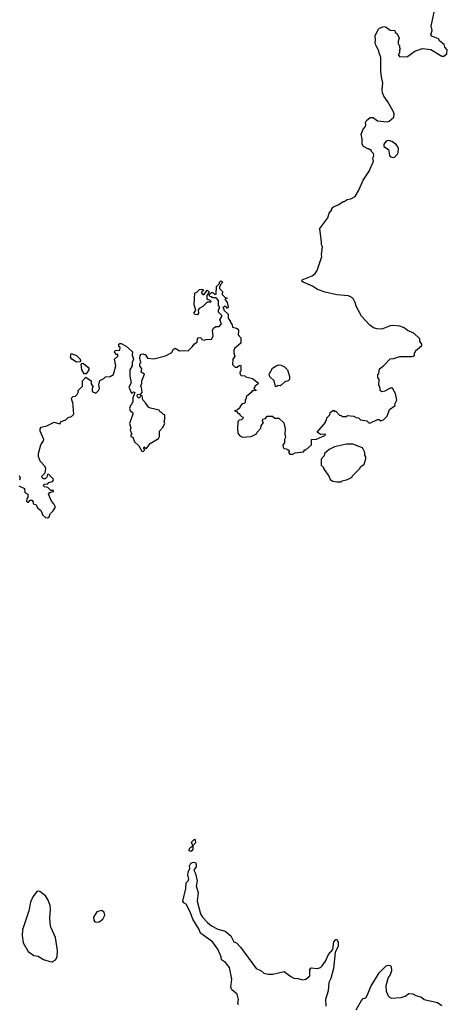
# Model space of a CAD drawing. Extents: x 2293139 to 2515392, y 824115 to 1006937.
# Tile 173 of 256: x 2384513 to 2388508, y 932571 to 941767. Entities that reach past the tile are written whole.
import ezdxf

# ---------------------------------------------------------------- set-up
doc = ezdxf.new("R2010")
doc.units = 0

msp = doc.modelspace()

# ---------------------------------------------------------------- linework, layer by layer
at = {"layer": '0CON10XD'}
for points in [[(2385568.3, 938081.7), (2385540, 937995), (2385550, 937955), (2385543.6, 937933.6), (2385560, 937895), (2385550, 937885), (2385550, 937875), (2385568.3, 937868.3), (2385583.9, 937823.9), (2385625, 937787.5), (2385655, 937737.5), (2385665, 937732.5), (2385680, 937745), (2385680, 937755), (2385670, 937765), (2385675, 937777.5), (2385695, 937760), (2385730.7, 937809.3), (2385810, 937855), (2385820, 937875), (2385820, 937925), (2385847.5, 937955), (2385870, 937995), (2385862.5, 938015), (2385870, 938035), (2385870, 938075), (2385855, 938080), (2385835, 938100), (2385825, 938100), (2385815, 938120), (2385735, 938137.5), (2385715, 938147.5), (2385689.3, 938189.3), (2385663.3, 938215), (2385657.5, 938255), (2385641.7, 938258.3), (2385637, 938243), (2385625, 938232.5), (2385613, 938243), (2385610, 938255), (2385613, 938267), (2385645, 938270), (2385656, 938284), (2385650, 938335), (2385640, 938345), (2385652.5, 938365), (2385653.3, 938395), (2385680, 938455), (2385647.5, 938475), (2385652.5, 938505), (2385636.2, 938535), (2385636.7, 938555), (2385643.3, 938565), (2385633.8, 938605), (2385638.9, 938631.1), (2385648.1, 938641.9), (2385665.8, 938645.8), (2385687.1, 938637.1), (2385706.7, 938606.7), (2385765, 938600), (2385875, 938627.5), (2385933, 938657), (2385947.5, 938685), (2385965, 938700), (2386005, 938672.5), (2386035, 938677.5), (2386087, 938673), (2386125, 938710), (2386145, 938740), (2386170, 938755), (2386173.6, 938786.4), (2386180, 938795), (2386205, 938800), (2386215, 938780), (2386235, 938772.5), (2386255, 938780), (2386305, 938782.5), (2386319.3, 938810.7), (2386312.5, 938865), (2386322.5, 938885), (2386345, 938902.5), (2386375, 938900), (2386397.5, 938925), (2386382.5, 938965), (2386400, 938995), (2386400, 939005), (2386370, 939035), (2386370, 939055), (2386380, 939075), (2386380, 939085), (2386370, 939095), (2386370, 939145), (2386348.3, 939168.3), (2386315, 939170), (2386308.3, 939178.3), (2386291.7, 939181.7), (2386280, 939195), (2386305, 939220), (2386318.3, 939218.3), (2386335, 939200), (2386348.3, 939201.7), (2386350, 939275), (2386378.3, 939301.7), (2386380, 939315), (2386391.7, 939328.3), (2386410, 939315), (2386390, 939295), (2386390, 939285), (2386380, 939275), (2386380, 939255), (2386407, 939227), (2386405, 939200), (2386431.7, 939171.7), (2386450, 939165), (2386430, 939155), (2386452.5, 939125), (2386460, 939085), (2386455, 939070), (2386437.5, 939087.5), (2386425, 939087.5), (2386410, 939075), (2386420, 939065), (2386420, 939055), (2386460, 939015), (2386460, 938975), (2386480, 938955), (2386480, 938945), (2386497, 938917), (2386500, 938895), (2386537, 938887), (2386552.5, 938875), (2386557.5, 938865), (2386553, 938823), (2386580, 938795), (2386580, 938745), (2386520, 938695), (2386513, 938677), (2386512.5, 938655), (2386522.5, 938625), (2386503, 938597), (2386500, 938545), (2386525, 938520), (2386545, 938520), (2386561.7, 938538.3), (2386575, 938540), (2386580, 938535), (2386580, 938485), (2386570, 938475), (2386571.7, 938451.7), (2386583, 938443), (2386615, 938440), (2386625, 938430), (2386687, 938417), (2386740, 938375), (2386735, 938360), (2386710, 938345), (2386710, 938335), (2386700, 938325), (2386710, 938310), (2386718.3, 938308.3), (2386718.3, 938301.7), (2386705, 938310), (2386698.3, 938301.7), (2386685, 938300), (2386676.4, 938283.6), (2386630, 938245), (2386630, 938225), (2386620, 938215), (2386618.3, 938191.7), (2386608.3, 938181.7), (2386591.7, 938178.3), (2386571.7, 938158.3), (2386568.3, 938141.7), (2386545, 938120), (2386520, 938115), (2386538.3, 938108.3), (2386555, 938090), (2386565, 938090), (2386570, 938075), (2386585, 938060), (2386600, 938055), (2386598.3, 938041.7), (2386585, 938030), (2386563, 938027), (2386550, 938015), (2386547.5, 937945), (2386550, 937905), (2386570.7, 937880.7), (2386595, 937867.5), (2386676.4, 937873.6), (2386725, 937900), (2386730, 937915), (2386767, 937953), (2386770, 937975), (2386790, 938005), (2386782.5, 938015), (2386783.6, 938036.4), (2386808.3, 938041.7), (2386825, 938062.5), (2386873, 938063), (2386895, 938046.7), (2386935, 938046.7), (2386980.8, 938000.8), (2386992.5, 937945), (2386990.8, 937895), (2386996.2, 937865), (2386987.5, 937845), (2386986.2, 937813.8), (2386972.5, 937795), (2386973, 937773), (2386981.7, 937761.7), (2387005, 937760), (2387015, 937750), (2387028.3, 937748.3), (2387030, 937735), (2387022.5, 937725), (2387035, 937710), (2387065, 937710), (2387085, 937720), (2387165, 937730), (2387175, 937750), (2387185, 937750), (2387240, 937795), (2387240, 937845), (2387285, 937850), (2387370, 937885), (2387366.4, 937896.4), (2387323.6, 937893.6), (2387292.5, 937915), (2387370, 938005), (2387370, 938015), (2387380, 938025), (2387381.7, 938048.3), (2387410, 938075), (2387411.7, 938098.3), (2387445, 938120), (2387451.7, 938111.7), (2387465, 938110), (2387501.7, 938071.7), (2387515, 938070), (2387525, 938060), (2387565, 938060), (2387575, 938070), (2387635, 938062.5), (2387655, 938050), (2387677, 938047), (2387695, 938030), (2387755, 938020), (2387773, 938003), (2387785, 938000), (2387855, 938032.5), (2387871.7, 938031.7), (2387885, 938020), (2387915, 938032.5), (2387947, 938063), (2387967.5, 938125), (2388020, 938165), (2388017.5, 938175), (2388037.1, 938212.9), (2388023.3, 938275), (2387996.7, 938325), (2387972.5, 938325), (2387925, 938297.5), (2387895, 938292.5), (2387880, 938305), (2387880, 938325), (2387867.5, 938355), (2387870, 938405), (2387860, 938425), (2387860, 938455), (2387867, 938463), (2387872.5, 938505), (2387913, 938537), (2387975, 938600), (2388007, 938603), (2388065, 938622.5), (2388175, 938620), (2388190, 938625), (2388200, 938635), (2388200, 938655), (2388210, 938665), (2388210, 938675), (2388270, 938725), (2388270, 938735), (2388250, 938765), (2388250, 938785), (2388195, 938840), (2388135, 938862.5), (2388105, 938887.5), (2388063, 938903), (2388005, 938910), (2387975, 938906.2), (2387895, 938876.2), (2387849.3, 938879.3), (2387818.3, 938888.3), (2387782.5, 938915), (2387705, 938997.5), (2387655, 939090), (2387647.5, 939125), (2387632.5, 939155), (2387615, 939172.5), (2387585, 939186.7), (2387477, 939197), (2387365, 939221.2), (2387295, 939247.5), (2387247, 939277), (2387160, 939315), (2387150, 939325), (2387151.7, 939338.3), (2387245, 939373.3), (2387272.5, 939395), (2387292.5, 939425), (2387336.2, 939555), (2387333.3, 939575), (2387342.5, 939645), (2387333.3, 939665), (2387331.7, 939688.3), (2387316.7, 939815), (2387390, 939915), (2387405, 939960), (2387428.3, 939991.7), (2387430, 940005), (2387445, 940020), (2387495, 940040), (2387535, 940070), (2387545, 940070), (2387573, 940087), (2387605, 940092.5), (2387645.9, 940114.1), (2387681.2, 940175), (2387721.7, 940268.3), (2387777.7, 940352.3), (2387817.5, 940445), (2387812.5, 940475), (2387820, 940495), (2387818.3, 940518.3), (2387800, 940535), (2387795, 940550), (2387785, 940550), (2387775, 940560), (2387765, 940560), (2387725, 940582.5), (2387712.5, 940605), (2387712.5, 940655), (2387703.6, 940696.4), (2387720, 940745), (2387741.7, 940768.3), (2387747.5, 940785), (2387742.5, 940805), (2387752.5, 940825), (2387788.3, 940851.7), (2387815, 940852.5), (2387855, 940822.5), (2387945, 940812.5), (2387965, 940820), (2388006.7, 940855), (2388010, 940885), (2388003.3, 940905), (2387950.7, 941000.7), (2387913.9, 941053.9), (2387903.3, 941085), (2387900, 941115), (2387906.2, 941175), (2387891.7, 941231.7), (2387886.7, 941285), (2387887.5, 941415), (2387867.5, 941465), (2387867.5, 941475), (2387838.3, 941528.3), (2387832.5, 941555), (2387837.5, 941575), (2387833.3, 941615), (2387862.5, 941675), (2387873.9, 941686.1), (2387915, 941703.8), (2387935, 941698), (2387975, 941670), (2388016.1, 941666.1), (2388021.7, 941651.7), (2388040, 941635), (2388057.5, 941595), (2388047.5, 941565), (2388048.3, 941538.3), (2388060, 941525), (2388060, 941505), (2388070, 941495), (2388060, 941485), (2388060, 941455), (2388050, 941445), (2388050, 941435), (2388065, 941420), (2388135, 941422.5), (2388205, 941472.5), (2388277, 941497), (2388355, 941487.5), (2388457, 941427), (2388475, 941427.5), (2388501.7, 941448.3), (2388507.5, 941485), (2388485, 941510), (2388477.5, 941535), (2388437.5, 941565), (2388425, 941586.7), (2388363.9, 941613.9), (2388353.3, 941625), (2388366.7, 941665), (2388357.5, 941705), (2388383.6, 941836.4)], [(2387995, 940480), (2388015, 940483.3), (2388045, 940513.3), (2388048.8, 940525), (2388050, 940565), (2388040.8, 940585), (2388025, 940606), (2387988.9, 940628.9), (2387962.3, 940637.7), (2387937.3, 940632.7), (2387913.3, 940605), (2387913, 940583), (2387957.5, 940555), (2387968.3, 940498.3), (2387975, 940490), (2387995, 940480)], [(2386175, 939010), (2386153, 939013), (2386140, 939025), (2386157.5, 939055), (2386142.5, 939105), (2386150, 939215), (2386165, 939220), (2386193, 939247), (2386225, 939250), (2386230, 939235), (2386215, 939230), (2386210, 939215), (2386225, 939200), (2386235, 939200), (2386265, 939240), (2386278.3, 939228.3), (2386280, 939215), (2386260, 939195), (2386260, 939155), (2386285, 939150), (2386300, 939135), (2386295, 939130), (2386265, 939130), (2386223, 939087), (2386190.7, 939069.3), (2386180, 939055), (2386182.5, 939025), (2386175, 939010)], [(2384505, 937413.3), (2384559.3, 937389.3), (2384561.7, 937351.7), (2384590, 937335), (2384590, 937305), (2384578.3, 937291.7), (2384575, 937270), (2384585, 937260), (2384595, 937260), (2384611.7, 937278.3), (2384625, 937280), (2384637.5, 937265), (2384640, 937245), (2384665, 937237.5), (2384682.5, 937205), (2384706.7, 937185), (2384720, 937165), (2384725, 937142.5), (2384755, 937117.5), (2384777, 937113), (2384786.7, 937123.3), (2384797, 937153), (2384825, 937180), (2384847.5, 937215), (2384832.5, 937245), (2384809.3, 937269.3), (2384782.5, 937335), (2384795, 937350), (2384828.3, 937361.7), (2384828.3, 937368.3), (2384805, 937370), (2384775, 937397.5), (2384745, 937402.5), (2384732.5, 937415), (2384745, 937430), (2384775, 937432.5), (2384786.4, 937443.6), (2384820, 937455), (2384827.5, 937465), (2384825, 937480), (2384785, 937520), (2384771.7, 937518.3), (2384766.7, 937493.3), (2384751.7, 937478.3), (2384735, 937480), (2384720, 937495), (2384720, 937505), (2384750, 937535), (2384757.5, 937575), (2384748.3, 937598.3), (2384703, 937643), (2384688.3, 937688.3), (2384687.5, 937715), (2384710, 937795), (2384736.1, 937833.9), (2384737.5, 937845), (2384703.6, 937923.6), (2384703.3, 937945), (2384715, 937962.5), (2384765, 937972.5), (2384835, 938007.5), (2384887, 937993), (2384900, 938015), (2384945, 938030), (2384965, 938050), (2384998.3, 938061.7), (2385018.3, 938081.7), (2385010, 938195), (2385003, 938203), (2384998.3, 938231.7), (2385013, 938247), (2385035, 938250), (2385050, 938265), (2385060, 938285), (2385060, 938305), (2385100, 938345), (2385100, 938395), (2385131.7, 938428.3), (2385180, 938395), (2385180, 938365), (2385200, 938335), (2385190, 938325), (2385190, 938295), (2385225, 938280), (2385250, 938305), (2385257, 938323), (2385252.5, 938355), (2385261.7, 938398.3), (2385300, 938415), (2385315, 938430), (2385357, 938433), (2385388.3, 938451.7), (2385412.5, 938535), (2385400, 938595), (2385430, 938625), (2385428.3, 938638.3), (2385415, 938640), (2385400, 938665), (2385405, 938677.5), (2385448.3, 938681.7), (2385450, 938705), (2385440, 938715), (2385440, 938735), (2385448.3, 938741.7), (2385461.7, 938741.7), (2385507, 938717), (2385567.5, 938665), (2385563.3, 938635), (2385576.7, 938595), (2385562.5, 938565), (2385562.5, 938535), (2385542.5, 938495), (2385543, 938437), (2385553.3, 938375), (2385533.3, 938335), (2385553.6, 938283.6), (2385565, 938280), (2385575, 938290), (2385587.5, 938285), (2385570, 938235), (2385570, 938195), (2385560, 938185), (2385560, 938175), (2385547.5, 938165), (2385540, 938135), (2385545, 938117.5), (2385570, 938095), (2385568.3, 938081.7)], [(2385045, 938567.5), (2385000, 938595), (2384987.5, 938615), (2384995, 938650), (2385045, 938630), (2385077.5, 938595), (2385080, 938575), (2385075, 938570), (2385045, 938567.5)], [(2385135, 938460), (2385115, 938460), (2385092.5, 938495), (2385087.5, 938545), (2385095, 938560), (2385110, 938555), (2385160, 938515), (2385160, 938495), (2385135, 938460)], [(2386915, 938340), (2386901.7, 938341.7), (2386890, 938395), (2386850.7, 938430.7), (2386842.5, 938455), (2386875, 938512.5), (2386910, 938535), (2386935, 938543.3), (2386955, 938541.2), (2386986.7, 938525), (2387013.8, 938495), (2387033.3, 938435), (2387032.5, 938407.5), (2387020, 938395), (2386990, 938385), (2386955, 938352.5), (2386945, 938347.5), (2386925, 938350), (2386915, 938340)], [(2387515, 937450), (2387525, 937460), (2387575, 937472.5), (2387620, 937495), (2387620, 937505), (2387690, 937575), (2387695, 937590), (2387730, 937615), (2387747.5, 937665), (2387747.5, 937685), (2387738.3, 937698.3), (2387737.5, 937725), (2387715, 937767.5), (2387625, 937802.5), (2387565, 937802.5), (2387455, 937777.5), (2387405, 937752.5), (2387360, 937715), (2387357, 937693), (2387328.3, 937661.7), (2387330, 937605), (2387350, 937585), (2387350, 937575), (2387400, 937505), (2387413.6, 937473.6), (2387438.3, 937458.3), (2387475, 937450), (2387515, 937450)], [(2384508.3, 937508.3), (2384516.4, 937486.4), (2384510, 937465)], [(2386115, 933997.5), (2386097.5, 934005), (2386100, 934025), (2386110.7, 934039.3), (2386130, 934050), (2386117.5, 934085), (2386145, 934112.5), (2386152.5, 934105), (2386155, 934080), (2386130, 934050), (2386129.3, 934020.7), (2386115, 933997.5)], [(2386556.4, 932566.4), (2386552, 932582), (2386555.9, 932615.9), (2386543.8, 932665), (2386495, 932706.7), (2386485, 932730), (2386494, 932805), (2386473.6, 932913.6), (2386435, 932960), (2386396.7, 932985), (2386394.2, 933015), (2386362.5, 933085), (2386313.4, 933153.4), (2386201.9, 933235), (2386189.3, 933269.3), (2386131.5, 933365), (2386105.4, 933435.4), (2386067.5, 933505), (2386045, 933517.5), (2386037.5, 933535), (2386066.1, 933653.9), (2386068.8, 933705), (2386086.7, 933725), (2386093, 933743), (2386083.8, 933775), (2386085.9, 933804.1), (2386101.7, 933838.3), (2386100, 933865), (2386110.7, 933889.3), (2386135, 933900), (2386153.9, 933893.9), (2386162, 933875), (2386160, 933855), (2386140, 933825), (2386154, 933794), (2386170, 933725), (2386160, 933675), (2386181.2, 933615), (2386170, 933535), (2386202.5, 933415), (2386220.8, 933385), (2386266.2, 933335), (2386305, 933303.3), (2386365, 933272), (2386433.6, 933253.6), (2386485, 933210), (2386513.8, 933155), (2386537.5, 933145), (2386575.8, 933105.8), (2386723.3, 932905), (2386767, 932887), (2386795, 932860.8), (2386835, 932851.4), (2386878.3, 932851.7), (2386985, 932876), (2387045, 932831.2), (2387075, 932816.2), (2387113, 932813), (2387155, 932800), (2387185, 932806.7), (2387221.7, 932838.3), (2387224, 932895), (2387235, 932912.5), (2387296.1, 932903.9), (2387323.8, 932916.2), (2387338.3, 932931.7), (2387370, 932975), (2387396.2, 933035), (2387438.3, 933081.7), (2387448, 933155), (2387465, 933176.7), (2387475, 933177.5), (2387489.2, 933155), (2387487.5, 933115), (2387461.2, 933055), (2387442.9, 932905), (2387418.5, 932811.5), (2387400, 932775), (2387394.2, 932695.8), (2387370, 932615), (2387372.5, 932555)], [(2384815, 932967.5), (2384825, 932972.5), (2384847.5, 932985), (2384862.5, 933015), (2384866.4, 933073.6), (2384846.4, 933193.6), (2384805, 933292.5), (2384798, 933325), (2384793.8, 933385), (2384802, 933455), (2384796.1, 933493.9), (2384778, 933545), (2384753.9, 933583.9), (2384700, 933625), (2384675, 933627.5), (2384635.8, 933574.2), (2384614.2, 933525.8), (2384597.5, 933445), (2384539.2, 933265), (2384535.7, 933215), (2384544, 933145), (2384593.3, 933065), (2384645, 933026.7), (2384685, 933020), (2384735, 932990), (2384795, 932970), (2384815, 932967.5)], [(2385227, 933337), (2385255, 933340), (2385290, 933365), (2385306.7, 933405), (2385300.7, 933430.7), (2385276.1, 933446.1), (2385232.5, 933435), (2385201.2, 933385), (2385206.1, 933356.1), (2385215, 933342.5), (2385227, 933337)], [(2387655, 932520), (2387706.2, 932605), (2387722.5, 932625), (2387745, 932632.5), (2387758.3, 932651.7), (2387792.6, 932737.4), (2387871.4, 932865), (2387935, 932931.2), (2387955, 932937.5), (2387973.6, 932933.6), (2387982.5, 932925), (2387986.7, 932885), (2387973.8, 932845), (2387955, 932820), (2387933.8, 932745), (2387936.7, 932695), (2387955, 932650), (2387967, 932637), (2387985, 932627.5), (2388075, 932633.3), (2388113.6, 932646.4), (2388148.3, 932671.7), (2388185, 932670), (2388212.3, 932652.3), (2388265, 932637.5), (2388292.5, 932615), (2388415, 932589.2), (2388455, 932558.8)]]:
    msp.add_lwpolyline(points, dxfattribs=at)

doc.saveas('drawing.dxf')
